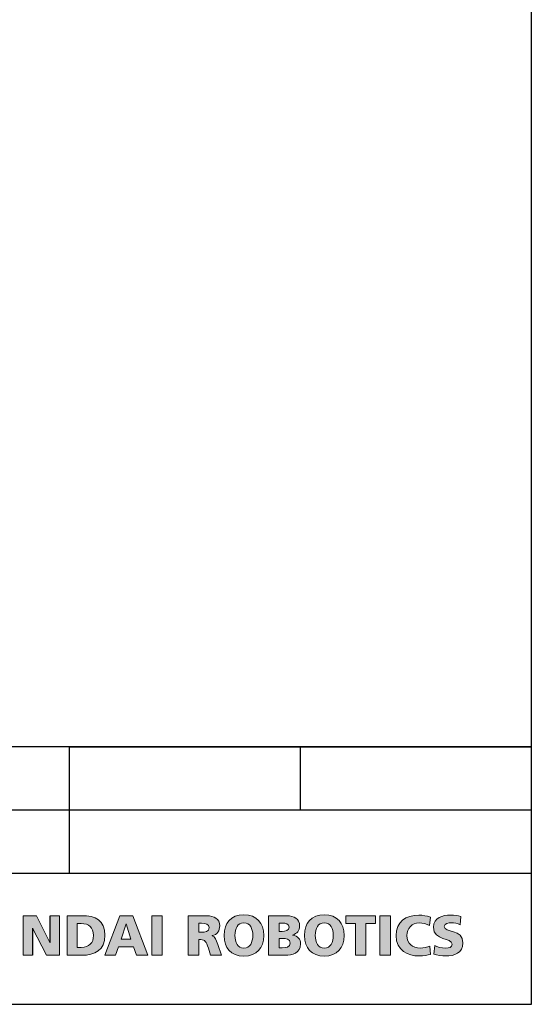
# Model space of a CAD drawing. Header units: millimetres. Extents: x 2665 to 40538, y 289 to 6965.
# Tile 50 of 68: x 10699 to 11935, y 289 to 2666. Entities that reach past the tile are written whole.
import ezdxf

# ---------------------------------------------------------------- set-up
doc = ezdxf.new("R2010")
doc.units = ezdxf.units.MM
doc.header["$LTSCALE"] = 10
doc.layers.add('Layer 1', color=7, linetype='Continuous')

# ---------------------------------------------------------------- blocks, each defined once
blk = doc.blocks.new('name')
h = blk.add_hatch(color=256)
h.dxf.hatch_style = 1
h.paths.add_polyline_path([(10772.3, 438.3), (10772.3, 503), (10795.1, 503), (10795.1, 407.6), (10763.6, 407.6), (10730.1, 472.8), (10729.9, 472.8), (10729.9, 407.6), (10707.4, 407.6), (10707.4, 503), (10739.7, 503), (10772, 438.3)])
h = blk.add_hatch(color=256)
h.dxf.hatch_style = 1
edge = h.paths.add_edge_path()
edge.add_spline(control_points=[(10848.5, 503), (10848.5, 503), (10813.8, 503), (10813.8, 503), (10813.8, 503), (10813.8, 407.6), (10813.8, 407.6), (10813.8, 407.6), (10848.5, 407.6), (10848.5, 407.6), (10881.1, 407.6), (10905, 420), (10905, 455.8), (10905, 492.6), (10881.8, 503), (10848.5, 503)], knot_values=[0, 0, 0, 0, 1, 1, 1, 2, 2, 2, 3, 3, 3, 4, 4, 4, 5, 5, 5, 5], degree=3, periodic=0)
edge = h.paths.add_edge_path(flags=16)
edge.add_spline(control_points=[(10837.9, 426.7), (10837.9, 426.7), (10837.9, 484.1), (10837.9, 484.1)], knot_values=[4, 4, 4, 4, 5, 5, 5, 5], degree=3, periodic=0)
edge.add_spline(control_points=[(10837.9, 484.1), (10837.9, 484.1), (10847.7, 484.1), (10847.7, 484.1)], knot_values=[0, 0, 0, 0, 1, 1, 1, 1], degree=3, periodic=0)
edge.add_spline(control_points=[(10847.7, 484.1), (10866.3, 484.1), (10877.3, 474.3), (10877.3, 455.6), (10877.3, 436.6), (10866.7, 426.7), (10847.7, 426.7)], knot_values=[1, 1, 1, 1, 2, 2, 2, 3, 3, 3, 3], degree=3, periodic=0)
edge.add_spline(control_points=[(10847.7, 426.7), (10847.7, 426.7), (10837.9, 426.7), (10837.9, 426.7)], knot_values=[3, 3, 3, 3, 4, 4, 4, 4], degree=3, periodic=0)
h = blk.add_hatch(color=256)
h.dxf.hatch_style = 1
h.paths.add_polyline_path([(10943.9, 446.1), (10956.2, 483.3), (10956.5, 483.3), (10967.7, 446.1)], flags=16)
h.paths.add_polyline_path([(10940.8, 503), (10904.6, 407.6), (10930.4, 407.6), (10938, 428), (10973.8, 428), (10980.9, 407.6), (11008.7, 407.6), (10972, 503)])
h = blk.add_hatch(color=256)
h.dxf.hatch_style = 1
h.paths.add_polyline_path([(11018, 503), (11018, 407.6), (11043.4, 407.6), (11043.4, 503)])
h = blk.add_hatch(color=256)
h.dxf.hatch_style = 1
edge = h.paths.add_edge_path(flags=16)
edge.add_spline(control_points=[(11131.6, 463.4), (11131.6, 463.4), (11138.3, 463.4), (11138.3, 463.4), (11146.5, 463.4), (11156.9, 463.6), (11156.9, 474.4), (11156.9, 483.3), (11148, 485), (11138.3, 485), (11138.3, 485), (11131.6, 485), (11131.6, 485), (11131.6, 485), (11131.6, 463.4), (11131.6, 463.4)], knot_values=[0, 0, 0, 0, 1, 1, 1, 2, 2, 2, 3, 3, 3, 4, 4, 4, 5, 5, 5, 5], degree=3, periodic=0)
edge = h.paths.add_edge_path()
edge.add_spline(control_points=[(11106.2, 407.6), (11106.2, 407.6), (11106.2, 503), (11106.2, 503)], knot_values=[12, 12, 12, 12, 13, 13, 13, 13], degree=3, periodic=0)
edge.add_spline(control_points=[(11106.2, 503), (11106.2, 503), (11151.5, 503), (11151.5, 503)], knot_values=[0, 0, 0, 0, 1, 1, 1, 1], degree=3, periodic=0)
edge.add_spline(control_points=[(11151.5, 503), (11168.5, 503), (11182.3, 495.3), (11182.3, 478.9), (11182.3, 466.2), (11176.3, 457.8), (11164, 454.9)], knot_values=[1, 1, 1, 1, 2, 2, 2, 3, 3, 3, 3], degree=3, periodic=0)
edge.add_spline(control_points=[(11164, 454.9), (11164, 454.9), (11164, 454.6), (11164, 454.6)], knot_values=[3, 3, 3, 3, 4, 4, 4, 4], degree=3, periodic=0)
edge.add_spline(control_points=[(11164, 454.6), (11172.2, 452.4), (11172.7, 445.2), (11177.5, 433.6)], knot_values=[4, 4, 4, 4, 5, 5, 5, 5], degree=3, periodic=0)
edge.add_spline(control_points=[(11177.5, 433.6), (11177.5, 433.6), (11186.8, 407.6), (11186.8, 407.6)], knot_values=[5, 5, 5, 5, 6, 6, 6, 6], degree=3, periodic=0)
edge.add_spline(control_points=[(11186.8, 407.6), (11186.8, 407.6), (11160.3, 407.6), (11160.3, 407.6)], knot_values=[6, 6, 6, 6, 7, 7, 7, 7], degree=3, periodic=0)
edge.add_spline(control_points=[(11160.3, 407.6), (11160.3, 407.6), (11154.8, 424.8), (11154.8, 424.8)], knot_values=[7, 7, 7, 7, 8, 8, 8, 8], degree=3, periodic=0)
edge.add_spline(control_points=[(11154.8, 424.8), (11149.6, 441.2), (11146.4, 445.3), (11136.9, 445.3)], knot_values=[8, 8, 8, 8, 9, 9, 9, 9], degree=3, periodic=0)
edge.add_spline(control_points=[(11136.9, 445.3), (11136.9, 445.3), (11131.6, 445.3), (11131.6, 445.3)], knot_values=[9, 9, 9, 9, 10, 10, 10, 10], degree=3, periodic=0)
edge.add_spline(control_points=[(11131.6, 445.3), (11131.6, 445.3), (11131.6, 407.6), (11131.6, 407.6)], knot_values=[10, 10, 10, 10, 11, 11, 11, 11], degree=3, periodic=0)
edge.add_spline(control_points=[(11131.6, 407.6), (11131.6, 407.6), (11106.2, 407.6), (11106.2, 407.6)], knot_values=[11, 11, 11, 11, 12, 12, 12, 12], degree=3, periodic=0)
h = blk.add_hatch(color=256)
h.dxf.hatch_style = 1
edge = h.paths.add_edge_path(flags=16)
edge.add_spline(control_points=[(11240.6, 424.5), (11225.2, 424.5), (11219.1, 439.4), (11219.1, 455.3), (11219.1, 472), (11225.2, 486.1), (11240.6, 486.1), (11256.1, 486.1), (11262.2, 472), (11262.2, 455.3), (11262.2, 439.4), (11256.1, 424.5), (11240.6, 424.5)], knot_values=[0, 0, 0, 0, 1, 1, 1, 2, 2, 2, 3, 3, 3, 4, 4, 4, 4], degree=3, periodic=0)
edge = h.paths.add_edge_path()
edge.add_spline(control_points=[(11240.6, 505), (11209.2, 505), (11192.8, 486.1), (11192.8, 455.3), (11192.8, 424.8), (11209.5, 405.6), (11240.6, 405.6), (11271.8, 405.6), (11288.5, 424.8), (11288.5, 455.3), (11288.5, 486.1), (11272.1, 505), (11240.6, 505)], knot_values=[0, 0, 0, 0, 1, 1, 1, 2, 2, 2, 3, 3, 3, 4, 4, 4, 4], degree=3, periodic=0)
h = blk.add_hatch(color=256)
h.dxf.hatch_style = 1
edge = h.paths.add_edge_path(flags=16)
edge.add_spline(control_points=[(11325.8, 425.6), (11325.8, 425.6), (11333.3, 425.6), (11333.3, 425.6), (11342.6, 425.6), (11352.3, 427), (11352.3, 436.7), (11352.3, 447.1), (11342.3, 448.1), (11333.6, 448.1), (11333.6, 448.1), (11325.8, 448.1), (11325.8, 448.1), (11325.8, 448.1), (11325.8, 425.6), (11325.8, 425.6)], knot_values=[0, 0, 0, 0, 1, 1, 1, 2, 2, 2, 3, 3, 3, 4, 4, 4, 5, 5, 5, 5], degree=3, periodic=0)
edge = h.paths.add_edge_path(flags=16)
edge.add_spline(control_points=[(11325.8, 465.3), (11325.8, 465.3), (11332.9, 465.3), (11332.9, 465.3), (11341.3, 465.3), (11349.9, 467.3), (11349.9, 475.4), (11349.9, 484.1), (11341.7, 485), (11333.2, 485), (11333.2, 485), (11325.8, 485), (11325.8, 485), (11325.8, 485), (11325.8, 465.3), (11325.8, 465.3)], knot_values=[0, 0, 0, 0, 1, 1, 1, 2, 2, 2, 3, 3, 3, 4, 4, 4, 5, 5, 5, 5], degree=3, periodic=0)
edge = h.paths.add_edge_path()
edge.add_spline(control_points=[(11300.4, 503), (11300.4, 503), (11344.3, 503), (11344.3, 503), (11362, 503), (11375.3, 495.2), (11375.3, 478.8), (11375.3, 466.8), (11369.1, 460.1), (11358.5, 456.5), (11358.5, 456.5), (11358.5, 456.3), (11358.5, 456.3), (11371.2, 453.7), (11377.7, 446.8), (11377.7, 435.2), (11377.7, 412.4), (11357.7, 407.6), (11340.6, 407.6), (11340.6, 407.6), (11300.4, 407.6), (11300.4, 407.6), (11300.4, 407.6), (11300.4, 503), (11300.4, 503)], knot_values=[0, 0, 0, 0, 1, 1, 1, 2, 2, 2, 3, 3, 3, 4, 4, 4, 5, 5, 5, 6, 6, 6, 7, 7, 7, 8, 8, 8, 8], degree=3, periodic=0)
h = blk.add_hatch(color=256)
h.dxf.hatch_style = 1
edge = h.paths.add_edge_path(flags=16)
edge.add_spline(control_points=[(11434.9, 424.5), (11419.4, 424.5), (11413.3, 439.4), (11413.3, 455.3), (11413.3, 472), (11419.4, 486.1), (11434.9, 486.1), (11450.3, 486.1), (11456.5, 472), (11456.5, 455.3), (11456.5, 439.4), (11450.3, 424.5), (11434.9, 424.5)], knot_values=[0, 0, 0, 0, 1, 1, 1, 2, 2, 2, 3, 3, 3, 4, 4, 4, 4], degree=3, periodic=0)
edge = h.paths.add_edge_path()
edge.add_spline(control_points=[(11434.9, 505), (11403.4, 505), (11387.1, 486.1), (11387.1, 455.3), (11387.1, 424.8), (11403.7, 405.6), (11434.9, 405.6), (11466, 405.6), (11482.7, 424.8), (11482.7, 455.3), (11482.7, 486.1), (11466.3, 505), (11434.9, 505)], knot_values=[0, 0, 0, 0, 1, 1, 1, 2, 2, 2, 3, 3, 3, 4, 4, 4, 4], degree=3, periodic=0)
h = blk.add_hatch(color=256)
h.dxf.hatch_style = 1
h.paths.add_polyline_path([(11510.1, 484.1), (11486.6, 484.1), (11486.6, 503), (11559, 503), (11559, 484.1), (11535.5, 484.1), (11535.5, 407.6), (11510.1, 407.6)])
h = blk.add_hatch(color=256)
h.dxf.hatch_style = 1
h.paths.add_polyline_path([(11569.2, 503), (11594.7, 503), (11594.7, 407.6), (11569.2, 407.6)])
h = blk.add_hatch(color=256)
h.dxf.hatch_style = 1
edge = h.paths.add_edge_path()
edge.add_spline(control_points=[(11691.6, 409.8), (11684.3, 408), (11676.3, 406), (11663.3, 406), (11637.9, 406), (11608.5, 418.8), (11608.5, 454.9), (11608.5, 488.1), (11631.7, 504.6), (11663.1, 504.6), (11672.8, 504.6), (11682.3, 502.4), (11691.4, 499.7), (11691.4, 499.7), (11689.4, 479.1), (11689.4, 479.1), (11681.2, 483.6), (11673.3, 485.8), (11664.5, 485.8), (11646.5, 485.8), (11634.7, 472.7), (11634.7, 454.9), (11634.7, 436.2), (11648, 424.8), (11666.6, 424.8), (11674.9, 424.8), (11683.4, 427), (11690.3, 429.8), (11690.3, 429.8), (11691.6, 409.8), (11691.6, 409.8)], knot_values=[0, 0, 0, 0, 1, 1, 1, 2, 2, 2, 3, 3, 3, 4, 4, 4, 5, 5, 5, 6, 6, 6, 7, 7, 7, 8, 8, 8, 9, 9, 9, 10, 10, 10, 10], degree=3, periodic=0)
h = blk.add_hatch(color=256)
h.dxf.hatch_style = 1
edge = h.paths.add_edge_path()
edge.add_spline(control_points=[(11701.8, 431.1), (11708.4, 427.6), (11717.5, 424.8), (11728.1, 424.8), (11736.1, 424.8), (11743.8, 426.5), (11743.8, 434.1), (11743.8, 451.9), (11698.7, 440.7), (11698.7, 475.4), (11698.7, 498.3), (11721.1, 504.6), (11740.2, 504.6), (11749.4, 504.6), (11758.4, 503.3), (11764.8, 501.1), (11764.8, 501.1), (11763.2, 481.4), (11763.2, 481.4), (11756.6, 484.4), (11749.2, 485.8), (11742, 485.8), (11735.6, 485.8), (11724.9, 485.2), (11724.9, 476.9), (11724.9, 461.5), (11770, 471.8), (11770, 437.4), (11770, 412.7), (11749.2, 406), (11728.1, 406), (11719.2, 406), (11708.1, 407.3), (11699.6, 410.1), (11699.6, 410.1), (11701.8, 431.1), (11701.8, 431.1)], knot_values=[0, 0, 0, 0, 1, 1, 1, 2, 2, 2, 3, 3, 3, 4, 4, 4, 5, 5, 5, 6, 6, 6, 7, 7, 7, 8, 8, 8, 9, 9, 9, 10, 10, 10, 11, 11, 11, 12, 12, 12, 12], degree=3, periodic=0)
for p, q in [((11935.2, 289.2), (11935.2, 6964.7)), ((10819.6, 910.8), (11932.9, 910.8)), ((11376.3, 910.8), (11376.3, 757.7)), ((10772.3, 438.3), (10772.3, 503)), ((10729.9, 472.8), (10729.9, 407.6))]:
    blk.add_line(p, q)
at = {"color": 7, "linetype": 'Continuous'}
for p, q in [((11932.9, 910.8), (10019.6, 910.8)), ((10819.6, 604.6), (10819.6, 910.8)), ((11932.9, 757.7), (10019.6, 757.7)), ((11932.9, 604.6), (10019.6, 604.6)), ((2664.7, 289.2), (11935.2, 289.2))]:
    blk.add_line(p, q, dxfattribs=at)
at = {"layer": 'Layer 1', "lineweight": 0}
for p, q in [((10739.7, 503), (10707.4, 503)), ((10707.4, 503), (10707.4, 407.6)), ((10772, 438.3), (10739.7, 503)), ((10795.1, 503), (10772.3, 503)), ((10795.1, 407.6), (10795.1, 503)), ((10729.9, 472.8), (10730.1, 472.8)), ((10730.1, 472.8), (10763.6, 407.6)), ((10772.3, 438.3), (10772, 438.3)), ((10707.4, 407.6), (10729.9, 407.6)), ((10763.6, 407.6), (10795.1, 407.6))]:
    blk.add_line(p, q, dxfattribs=at)
for points in [[(10940.8, 503), (10904.6, 407.6), (10930.4, 407.6), (10938, 428), (10973.8, 428), (10980.9, 407.6), (11008.7, 407.6), (10972, 503), (10940.8, 503)], [(11018, 503), (11018, 407.6), (11043.4, 407.6), (11043.4, 503), (11018, 503)], [(11510.1, 484.1), (11486.6, 484.1), (11486.6, 503), (11559, 503), (11559, 484.1), (11535.5, 484.1), (11535.5, 407.6), (11510.1, 407.6), (11510.1, 484.1)], [(11569.2, 503), (11594.7, 503), (11594.7, 407.6), (11569.2, 407.6), (11569.2, 503)], [(10943.9, 446.1), (10956.2, 483.3), (10956.5, 483.3), (10967.7, 446.1), (10943.9, 446.1)]]:
    blk.add_lwpolyline(points, dxfattribs=at)
for points, knots in [([(10848.5, 503), (10848.5, 503), (10813.8, 503), (10813.8, 503), (10813.8, 503), (10813.8, 407.6), (10813.8, 407.6), (10813.8, 407.6), (10848.5, 407.6), (10848.5, 407.6), (10881.1, 407.6), (10905, 420), (10905, 455.8), (10905, 492.6), (10881.8, 503), (10848.5, 503)], [0, 0, 0, 0, 1, 1, 1, 2, 2, 2, 3, 3, 3, 4, 4, 4, 5, 5, 5, 5]), ([(11151.5, 503), (11168.5, 503), (11182.3, 495.3), (11182.3, 478.9), (11182.3, 466.2), (11176.3, 457.8), (11164, 454.9)], [1, 1, 1, 1, 2, 2, 2, 3, 3, 3, 3]), ([(11240.6, 505), (11209.2, 505), (11192.8, 486.1), (11192.8, 455.3), (11192.8, 424.8), (11209.5, 405.6), (11240.6, 405.6), (11271.8, 405.6), (11288.5, 424.8), (11288.5, 455.3), (11288.5, 486.1), (11272.1, 505), (11240.6, 505)], [0, 0, 0, 0, 1, 1, 1, 2, 2, 2, 3, 3, 3, 4, 4, 4, 4]), ([(11300.4, 503), (11300.4, 503), (11344.3, 503), (11344.3, 503), (11362, 503), (11375.3, 495.2), (11375.3, 478.8), (11375.3, 466.8), (11369.1, 460.1), (11358.5, 456.5), (11358.5, 456.5), (11358.5, 456.3), (11358.5, 456.3), (11371.2, 453.7), (11377.7, 446.8), (11377.7, 435.2), (11377.7, 412.4), (11357.7, 407.6), (11340.6, 407.6), (11340.6, 407.6), (11300.4, 407.6), (11300.4, 407.6), (11300.4, 407.6), (11300.4, 503), (11300.4, 503)], [0, 0, 0, 0, 1, 1, 1, 2, 2, 2, 3, 3, 3, 4, 4, 4, 5, 5, 5, 6, 6, 6, 7, 7, 7, 8, 8, 8, 8]), ([(11434.9, 505), (11403.4, 505), (11387.1, 486.1), (11387.1, 455.3), (11387.1, 424.8), (11403.7, 405.6), (11434.9, 405.6), (11466, 405.6), (11482.7, 424.8), (11482.7, 455.3), (11482.7, 486.1), (11466.3, 505), (11434.9, 505)], [0, 0, 0, 0, 1, 1, 1, 2, 2, 2, 3, 3, 3, 4, 4, 4, 4]), ([(11691.6, 409.8), (11684.3, 408), (11676.3, 406), (11663.3, 406), (11637.9, 406), (11608.5, 418.8), (11608.5, 454.9), (11608.5, 488.1), (11631.7, 504.6), (11663.1, 504.6), (11672.8, 504.6), (11682.3, 502.4), (11691.4, 499.7), (11691.4, 499.7), (11689.4, 479.1), (11689.4, 479.1), (11681.2, 483.6), (11673.3, 485.8), (11664.5, 485.8), (11646.5, 485.8), (11634.7, 472.7), (11634.7, 454.9), (11634.7, 436.2), (11648, 424.8), (11666.6, 424.8), (11674.9, 424.8), (11683.4, 427), (11690.3, 429.8), (11690.3, 429.8), (11691.6, 409.8), (11691.6, 409.8)], [0, 0, 0, 0, 1, 1, 1, 2, 2, 2, 3, 3, 3, 4, 4, 4, 5, 5, 5, 6, 6, 6, 7, 7, 7, 8, 8, 8, 9, 9, 9, 10, 10, 10, 10]), ([(11701.8, 431.1), (11708.4, 427.6), (11717.5, 424.8), (11728.1, 424.8), (11736.1, 424.8), (11743.8, 426.5), (11743.8, 434.1), (11743.8, 451.9), (11698.7, 440.7), (11698.7, 475.4), (11698.7, 498.3), (11721.1, 504.6), (11740.2, 504.6), (11749.4, 504.6), (11758.4, 503.3), (11764.8, 501.1), (11764.8, 501.1), (11763.2, 481.4), (11763.2, 481.4), (11756.6, 484.4), (11749.2, 485.8), (11742, 485.8), (11735.6, 485.8), (11724.9, 485.2), (11724.9, 476.9), (11724.9, 461.5), (11770, 471.8), (11770, 437.4), (11770, 412.7), (11749.2, 406), (11728.1, 406), (11719.2, 406), (11708.1, 407.3), (11699.6, 410.1), (11699.6, 410.1), (11701.8, 431.1), (11701.8, 431.1)], [0, 0, 0, 0, 1, 1, 1, 2, 2, 2, 3, 3, 3, 4, 4, 4, 5, 5, 5, 6, 6, 6, 7, 7, 7, 8, 8, 8, 9, 9, 9, 10, 10, 10, 11, 11, 11, 12, 12, 12, 12]), ([(10847.7, 484.1), (10866.3, 484.1), (10877.3, 474.3), (10877.3, 455.6), (10877.3, 436.6), (10866.7, 426.7), (10847.7, 426.7)], [1, 1, 1, 1, 2, 2, 2, 3, 3, 3, 3]), ([(11131.6, 463.4), (11131.6, 463.4), (11138.3, 463.4), (11138.3, 463.4), (11146.5, 463.4), (11156.9, 463.6), (11156.9, 474.4), (11156.9, 483.3), (11148, 485), (11138.3, 485), (11138.3, 485), (11131.6, 485), (11131.6, 485), (11131.6, 485), (11131.6, 463.4), (11131.6, 463.4)], [0, 0, 0, 0, 1, 1, 1, 2, 2, 2, 3, 3, 3, 4, 4, 4, 5, 5, 5, 5]), ([(11240.6, 424.5), (11225.2, 424.5), (11219.1, 439.4), (11219.1, 455.3), (11219.1, 472), (11225.2, 486.1), (11240.6, 486.1), (11256.1, 486.1), (11262.2, 472), (11262.2, 455.3), (11262.2, 439.4), (11256.1, 424.5), (11240.6, 424.5)], [0, 0, 0, 0, 1, 1, 1, 2, 2, 2, 3, 3, 3, 4, 4, 4, 4]), ([(11325.8, 465.3), (11325.8, 465.3), (11332.9, 465.3), (11332.9, 465.3), (11341.3, 465.3), (11349.9, 467.3), (11349.9, 475.4), (11349.9, 484.1), (11341.7, 485), (11333.2, 485), (11333.2, 485), (11325.8, 485), (11325.8, 485), (11325.8, 485), (11325.8, 465.3), (11325.8, 465.3)], [0, 0, 0, 0, 1, 1, 1, 2, 2, 2, 3, 3, 3, 4, 4, 4, 5, 5, 5, 5]), ([(11434.9, 424.5), (11419.4, 424.5), (11413.3, 439.4), (11413.3, 455.3), (11413.3, 472), (11419.4, 486.1), (11434.9, 486.1), (11450.3, 486.1), (11456.5, 472), (11456.5, 455.3), (11456.5, 439.4), (11450.3, 424.5), (11434.9, 424.5)], [0, 0, 0, 0, 1, 1, 1, 2, 2, 2, 3, 3, 3, 4, 4, 4, 4]), ([(11325.8, 425.6), (11325.8, 425.6), (11333.3, 425.6), (11333.3, 425.6), (11342.6, 425.6), (11352.3, 427), (11352.3, 436.7), (11352.3, 447.1), (11342.3, 448.1), (11333.6, 448.1), (11333.6, 448.1), (11325.8, 448.1), (11325.8, 448.1), (11325.8, 448.1), (11325.8, 425.6), (11325.8, 425.6)], [0, 0, 0, 0, 1, 1, 1, 2, 2, 2, 3, 3, 3, 4, 4, 4, 5, 5, 5, 5])]:
    blk.add_open_spline(points, degree=3, knots=knots, dxfattribs=at)
for points in [[(11106.2, 503), (11106.2, 503), (11151.5, 503), (11151.5, 503)], [(11106.2, 407.6), (11106.2, 407.6), (11106.2, 503), (11106.2, 503)], [(10837.9, 484.1), (10837.9, 484.1), (10847.7, 484.1), (10847.7, 484.1)], [(10837.9, 426.7), (10837.9, 426.7), (10837.9, 484.1), (10837.9, 484.1)], [(11164, 454.9), (11164, 454.9), (11164, 454.6), (11164, 454.6)], [(11164, 454.6), (11172.2, 452.4), (11172.7, 445.2), (11177.5, 433.6)], [(11136.9, 445.3), (11136.9, 445.3), (11131.6, 445.3), (11131.6, 445.3)], [(11131.6, 445.3), (11131.6, 445.3), (11131.6, 407.6), (11131.6, 407.6)], [(11154.8, 424.8), (11149.6, 441.2), (11146.4, 445.3), (11136.9, 445.3)], [(11177.5, 433.6), (11177.5, 433.6), (11186.8, 407.6), (11186.8, 407.6)], [(10847.7, 426.7), (10847.7, 426.7), (10837.9, 426.7), (10837.9, 426.7)], [(11131.6, 407.6), (11131.6, 407.6), (11106.2, 407.6), (11106.2, 407.6)], [(11160.3, 407.6), (11160.3, 407.6), (11154.8, 424.8), (11154.8, 424.8)], [(11186.8, 407.6), (11186.8, 407.6), (11160.3, 407.6), (11160.3, 407.6)]]:
    blk.add_open_spline(points, degree=3, dxfattribs=at)

msp = doc.modelspace()

# ---------------------------------------------------------------- block references
msp.add_blockref('name', (0, 0))

doc.saveas('drawing.dxf')
